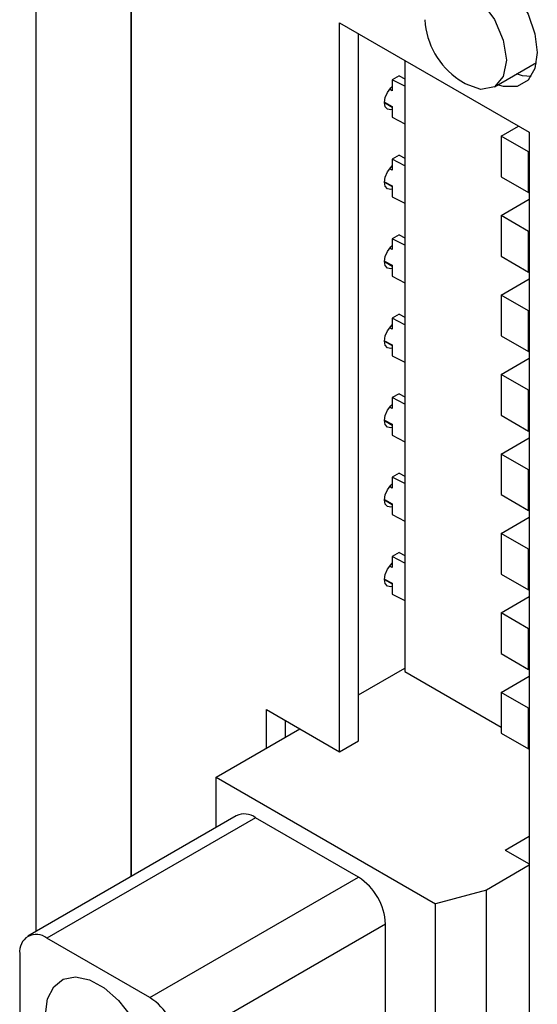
# Model space of a CAD drawing. Header units: millimetres. Extents: x 0 to 699, y 0 to 540.
# Tile 24 of 32: x 458 to 472, y 367 to 393. Entities that reach past the tile are written whole.
import ezdxf

# ---------------------------------------------------------------- set-up
doc = ezdxf.new("R2010")
doc.units = ezdxf.units.MM
doc.header["$LTSCALE"] = 2.5

msp = doc.modelspace()

# ---------------------------------------------------------------- linework, layer by layer
for p, q in [((458.843, 368.722), (458.843, 402.086)), ((461.317, 401.27), (461.317, 370.151)), ((461.318, 370.151), (461.318, 401.27)), ((466.762, 392.434), (471.712, 389.576)), ((466.762, 373.408), (466.762, 392.434)), ((467.256, 373.694), (467.256, 392.149)), ((468.465, 391.451), (468.465, 375.501)), ((470.802, 390.763), (471.902, 391.398)), ((468.314, 391.05), (468.137, 390.947)), ((468.137, 390.947), (468.137, 390.662)), ((468.465, 390.777), (468.137, 390.947)), ((468.314, 391.05), (468.465, 390.971)), ((470.04, 390.839), (469.887, 390.94)), ((468.137, 390.662), (468.066, 390.699)), ((467.931, 390.36), (468.137, 390.253)), ((467.931, 390.351), (468.137, 390.232)), ((468.137, 390.253), (468.137, 389.968)), ((468.137, 389.968), (468.465, 389.797)), ((470.976, 389.476), (471.431, 389.739)), ((471.69, 389.064), (470.976, 389.476)), ((470.976, 389.476), (470.976, 388.415)), ((471.712, 389.576), (471.712, 363.014)), ((471.712, 389.077), (471.69, 389.064)), ((471.69, 388.002), (471.69, 389.064)), ((468.314, 388.976), (468.137, 388.873)), ((468.137, 388.873), (468.137, 388.588)), ((468.465, 388.703), (468.137, 388.873)), ((468.314, 388.976), (468.465, 388.897)), ((468.137, 388.588), (468.066, 388.625)), ((470.976, 388.415), (471.69, 388.002)), ((467.931, 388.286), (468.137, 388.179)), ((467.931, 388.277), (468.137, 388.158)), ((468.137, 388.179), (468.137, 387.894)), ((468.137, 387.894), (468.465, 387.723)), ((470.976, 387.402), (471.712, 387.827)), ((471.712, 388.015), (471.69, 388.002)), ((471.69, 386.99), (470.976, 387.402)), ((470.976, 387.402), (470.976, 386.341)), ((468.314, 386.902), (468.137, 386.799)), ((468.137, 386.799), (468.137, 386.514)), ((468.465, 386.629), (468.137, 386.799)), ((468.314, 386.902), (468.465, 386.823)), ((471.712, 387.003), (471.69, 386.99)), ((471.69, 385.928), (471.69, 386.99)), ((468.137, 386.514), (468.066, 386.551)), ((470.976, 386.341), (471.69, 385.928)), ((467.931, 386.212), (468.137, 386.105)), ((467.931, 386.203), (468.137, 386.084)), ((468.137, 386.105), (468.137, 385.82)), ((468.137, 385.82), (468.465, 385.649)), ((470.976, 385.328), (471.712, 385.753)), ((471.712, 385.941), (471.69, 385.928)), ((471.69, 384.916), (470.976, 385.328)), ((470.976, 385.328), (470.976, 384.267)), ((468.314, 384.828), (468.137, 384.725)), ((468.137, 384.725), (468.137, 384.44)), ((468.465, 384.555), (468.137, 384.725)), ((468.314, 384.828), (468.465, 384.749)), ((471.712, 384.929), (471.69, 384.916)), ((471.69, 383.854), (471.69, 384.916)), ((468.137, 384.44), (468.066, 384.477)), ((470.976, 384.267), (471.69, 383.854)), ((467.931, 384.138), (468.137, 384.031)), ((467.931, 384.129), (468.137, 384.01)), ((468.137, 384.031), (468.137, 383.746)), ((468.137, 383.746), (468.465, 383.575)), ((470.976, 383.254), (471.712, 383.679)), ((471.712, 383.867), (471.69, 383.854)), ((471.69, 382.842), (470.976, 383.254)), ((470.976, 383.254), (470.976, 382.193)), ((468.314, 382.754), (468.137, 382.651)), ((468.137, 382.651), (468.137, 382.366)), ((468.465, 382.481), (468.137, 382.651)), ((468.314, 382.754), (468.465, 382.675)), ((471.712, 382.855), (471.69, 382.842)), ((471.69, 381.78), (471.69, 382.842)), ((468.137, 382.366), (468.066, 382.403)), ((470.976, 382.193), (471.69, 381.78)), ((467.931, 382.064), (468.137, 381.957)), ((467.931, 382.055), (468.137, 381.936)), ((468.137, 381.957), (468.137, 381.672)), ((468.137, 381.672), (468.465, 381.501)), ((471.712, 381.793), (471.69, 381.78)), ((470.976, 381.18), (471.712, 381.605)), ((471.69, 380.768), (470.976, 381.18)), ((470.976, 381.18), (470.976, 380.119)), ((468.314, 380.68), (468.137, 380.577)), ((468.314, 380.68), (468.465, 380.601)), ((471.712, 380.781), (471.69, 380.768)), ((471.69, 379.706), (471.69, 380.768)), ((468.137, 380.292), (468.066, 380.329)), ((468.137, 380.577), (468.137, 380.292)), ((468.465, 380.407), (468.137, 380.577)), ((470.976, 380.119), (471.69, 379.706)), ((467.931, 379.99), (468.137, 379.883)), ((467.931, 379.981), (468.137, 379.862)), ((468.137, 379.883), (468.137, 379.598)), ((468.137, 379.598), (468.465, 379.427)), ((471.712, 379.719), (471.69, 379.706)), ((470.976, 379.106), (471.712, 379.531)), ((471.69, 378.694), (470.976, 379.106)), ((470.976, 379.106), (470.976, 378.045)), ((468.314, 378.606), (468.137, 378.503)), ((468.314, 378.606), (468.465, 378.527)), ((471.712, 378.707), (471.69, 378.694)), ((471.69, 377.632), (471.69, 378.694)), ((468.137, 378.503), (468.137, 378.218)), ((468.465, 378.333), (468.137, 378.503)), ((468.137, 378.218), (468.066, 378.255)), ((470.976, 378.045), (471.69, 377.632)), ((467.931, 377.916), (468.137, 377.809)), ((467.931, 377.907), (468.137, 377.788)), ((468.137, 377.809), (468.137, 377.524)), ((468.137, 377.524), (468.465, 377.353)), ((471.712, 377.645), (471.69, 377.632)), ((470.976, 377.032), (471.712, 377.457)), ((471.69, 376.62), (470.976, 377.032)), ((470.976, 377.032), (470.976, 375.971)), ((471.712, 376.633), (471.69, 376.62)), ((471.69, 375.558), (471.69, 376.62)), ((470.976, 375.971), (471.69, 375.558)), ((467.256, 374.895), (468.465, 375.593)), ((468.465, 375.501), (470.976, 374.051)), ((471.712, 375.571), (471.69, 375.558)), ((470.976, 374.958), (471.712, 375.383)), ((471.69, 374.546), (470.976, 374.958)), ((470.976, 374.958), (470.976, 373.897)), ((464.853, 374.511), (466.762, 373.408)), ((464.853, 373.507), (464.853, 374.511)), ((471.712, 374.559), (471.69, 374.546)), ((471.69, 373.484), (471.69, 374.546)), ((465.347, 373.792), (465.347, 374.225)), ((463.542, 372.75), (465.722, 374.009)), ((466.762, 373.408), (467.256, 373.694)), ((470.976, 373.897), (471.69, 373.484)), ((471.712, 373.497), (471.69, 373.484)), ((463.542, 372.75), (469.27, 369.444)), ((463.542, 371.435), (463.542, 372.75)), ((464.065, 371.737), (458.621, 368.594)), ((464.565, 371.688), (459.121, 368.545)), ((467.252, 370.137), (464.565, 371.688)), ((471.087, 370.844), (471.712, 371.205)), ((471.087, 370.844), (471.712, 370.483)), ((471.712, 370.446), (470.595, 369.801)), ((461.808, 366.993), (467.252, 370.137)), ((470.595, 369.801), (469.27, 369.444)), ((470.595, 363.961), (470.595, 369.801)), ((469.27, 364.726), (469.27, 369.444)), ((467.959, 368.912), (462.515, 365.769)), ((467.959, 365.891), (467.959, 368.912)), ((461.808, 366.993), (459.121, 368.545)), ((458.413, 368.141), (458.413, 368.136)), ((458.413, 368.136), (458.413, 365.115))]:
    msp.add_line(p, q)
at = {"flags": 128}
for points in [[(470.04, 393.328), (470.453, 392.995), (470.802, 392.523), (471.036, 391.985), (471.118, 391.461), (471.036, 391.032), (470.802, 390.763), (470.453, 390.696), (470.04, 390.839)], [(471.262, 393.33), (471.399, 393.151), (471.681, 392.663), (471.862, 392.149), (471.924, 391.659), (471.862, 391.24), (471.681, 390.935), (471.399, 390.772), (471.045, 390.769), (470.888, 390.813)], [(471.764, 391.037), (471.539, 391.054), (471.382, 391.098)], [(468.137, 390.168), (468.097, 390.16), (468.009, 390.177), (467.951, 390.244), (467.931, 390.351), (467.951, 390.482), (468.009, 390.617), (468.097, 390.735), (468.137, 390.773)], [(468.137, 388.094), (468.097, 388.086), (468.009, 388.103), (467.951, 388.17), (467.931, 388.277), (467.951, 388.408), (468.009, 388.543), (468.097, 388.661), (468.137, 388.698)], [(468.137, 386.02), (468.097, 386.012), (468.009, 386.029), (467.951, 386.096), (467.931, 386.203), (467.951, 386.334), (468.009, 386.469), (468.097, 386.586), (468.137, 386.624)], [(468.137, 383.946), (468.097, 383.938), (468.009, 383.955), (467.951, 384.022), (467.931, 384.129), (467.951, 384.26), (468.009, 384.395), (468.097, 384.512), (468.137, 384.55)], [(468.137, 381.872), (468.097, 381.864), (468.009, 381.881), (467.951, 381.948), (467.931, 382.055), (467.951, 382.186), (468.009, 382.321), (468.097, 382.438), (468.137, 382.476)], [(468.137, 379.798), (468.097, 379.79), (468.009, 379.807), (467.951, 379.874), (467.931, 379.981), (467.951, 380.112), (468.009, 380.247), (468.097, 380.364), (468.137, 380.402)], [(468.137, 377.724), (468.097, 377.716), (468.009, 377.733), (467.951, 377.8), (467.931, 377.907), (467.951, 378.038), (468.009, 378.173), (468.097, 378.29), (468.137, 378.328)], [(459.085, 366.548), (459.139, 366.958), (459.296, 367.273), (459.545, 367.47), (459.865, 367.532), (460.232, 367.456), (460.617, 367.246), (460.99, 366.92), (461.323, 366.503), (461.588, 366.027), (461.765, 365.529), (461.841, 365.049)]]:
    msp.add_lwpolyline(points, dxfattribs=at)
for centre, radius, start, end in [((471.012, 392.635), 2.03, 183.4964, 236.1806), ((464.275, 371.306), 0.48, 52.7734, 115.9161), ((466.779, 369.316), 0.947, 59.6886, 60.0024), ((466.423, 368.842), 1.538, 2.623, 57.1672), ((458.844, 368.207), 0.436, 50.7101, 188.6712), ((461.334, 366.173), 0.947, 59.6886, 60.0024), ((460.978, 365.698), 1.538, 2.623, 57.1672)]:
    msp.add_arc(centre, radius, start, end)

doc.saveas('drawing.dxf')
